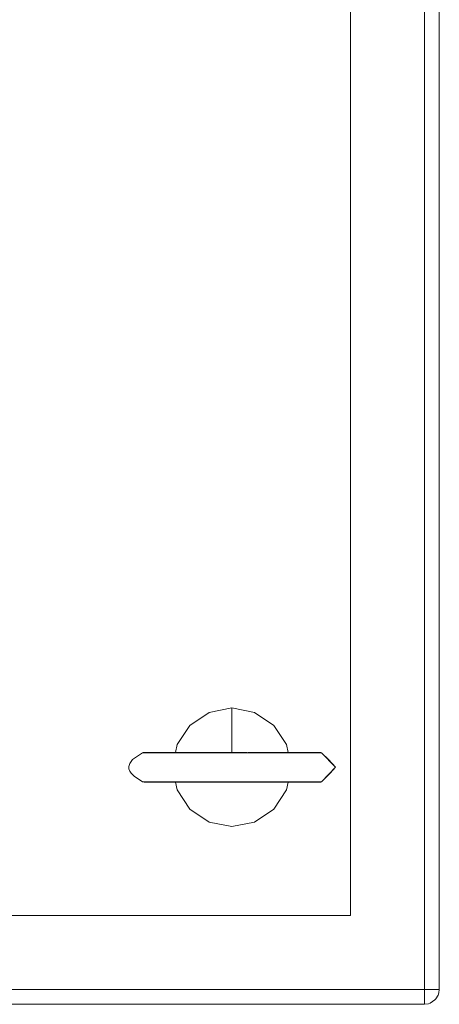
# Model space of a CAD drawing. Header units: millimetres. Extents: x 53056 to 116131, y -669674 to -625124.
# Tile 39 of 168: x 67927 to 67998, y -659435 to -659269. Entities that reach past the tile are written whole.
import ezdxf

# ---------------------------------------------------------------- set-up
doc = ezdxf.new("R2010")
doc.units = ezdxf.units.MM
doc.header["$MEASUREMENT"] = 0
doc.linetypes.add('DGN Style 1', pattern=[536.199087, 0.892178, -535.306909])
doc.layers.add('Tank and Accumulators', color=7, linetype='Continuous', lineweight=0)

# ---------------------------------------------------------------- blocks, each defined once
blk = doc.blocks.new('*U55')
at = {"layer": 'Tank and Accumulators', "color": 7, "linetype": 'Continuous', "lineweight": 0}
for p, q in [((-16646.31, -11993.52), (-16646.06, -11993.52)), ((-16642.84, -11993.46), (-16641.77, -11993.46)), ((-16616.79, -11993.52), (-16616.14, -11993.52)), ((-16646.06, -11998.4), (-16646.31, -11998.4)), ((-16617.17, -11998.45), (-16618.85, -11998.45)), ((-16616.14, -11998.4), (-16616.79, -11998.4)), ((-16596.33, -12034.03), (-16596.26, -12033.46)), ((-16598.76, -12035.96), (-16598.75, -12035.96)), ((-16596.99, -12035.22), (-16596.99, -12035.23))]:
    blk.add_line(p, q, dxfattribs=at)
at = {"layer": 'Tank and Accumulators', "color": 7, "linetype": 'Continuous', "lineweight": 0, "flags": 128}
for points in [[(-16596.26, -12033.46), (-16596.26, -12033.46), (-16596.26, -11688.46), (-16596.34, -11687.86), (-16596.45, -11687.5), (-16596.7, -11687.04), (-16596.99, -11686.69), (-16597.8, -11686.15), (-16597.94, -11686.1), (-16598.76, -11685.96), (-17393.76, -11685.96), (-17394.04, -11685.98), (-17394.71, -11686.15), (-17395.13, -11686.42), (-17395.52, -11686.69), (-17395.94, -11687.31)], [(-17393.76, -12035.96), (-17393.76, -12035.96), (-17393.76, -12035.77), (-17393.76, -12035.23), (-17393.76, -12034.41), (-17393.76, -12033.46), (-16598.76, -12033.46), (-16598.76, -11688.46), (-16598.76, -11687.5), (-16598.76, -11686.69), (-16598.76, -11686.15), (-16598.76, -11685.96), (-16598.74, -11685.96)], [(-16611.26, -11700.96), (-17381.26, -11700.96), (-17381.26, -12020.96), (-16611.26, -12020.96), (-16611.26, -11700.96)], [(-16627.43, -11986.72), (-16631.26, -11985.96), (-16635.08, -11986.72), (-16638.33, -11988.89), (-16640.49, -11992.13), (-16640.76, -11993.46)], [(-16631.26, -11985.96), (-16631.26, -11988.65), (-16631.26, -11991.35), (-16631.26, -11992.98), (-16631.26, -11993.46)], [(-16621.75, -11993.46), (-16622.02, -11992.13), (-16624.18, -11988.89), (-16627.43, -11986.72)], [(-16646.18, -11993.46), (-16646.18, -11993.46), (-16646.21, -11993.47), (-16646.17, -11993.49), (-16646.31, -11993.52), (-16647.99, -11994.67), (-16648.48, -11995.31), (-16648.64, -11995.81), (-16648.62, -11996.23), (-16648.48, -11996.6), (-16648.24, -11996.97), (-16647.74, -11997.47), (-16646.31, -11998.4), (-16646.31, -11998.43), (-16646.2, -11998.44), (-16646.03, -11998.45), (-16646.03, -11998.45)], [(-16646.05, -11993.46), (-16646.06, -11993.46), (-16646.17, -11993.46)], [(-16645.83, -11993.46), (-16646.06, -11993.46), (-16645.8, -11993.46), (-16644.3, -11993.46), (-16641.69, -11993.46), (-16638.18, -11993.46), (-16634.08, -11993.46), (-16628.68, -11993.46)], [(-16646.06, -11993.52), (-16646.06, -11993.52), (-16644.53, -11993.52)], [(-16644.35, -11993.46), (-16645.04, -11993.46), (-16645.79, -11993.46)], [(-16644.53, -11993.52), (-16644.53, -11993.52), (-16641.88, -11993.52)], [(-16642.84, -11993.46), (-16642.84, -11993.46), (-16644.28, -11993.46)], [(-16640.04, -11993.46), (-16642.09, -11993.46), (-16642.73, -11993.46)], [(-16641.87, -11993.52), (-16641.87, -11993.52), (-16638.31, -11993.52)], [(-16641.66, -11993.46), (-16639.69, -11993.46), (-16639.69, -11993.46)], [(-16638.3, -11993.52), (-16638.3, -11993.52), (-16634.14, -11993.52)], [(-16634.14, -11993.52), (-16634.13, -11993.52), (-16629.71, -11993.52), (-16625.43, -11993.52), (-16621.64, -11993.52), (-16618.67, -11993.52), (-16616.79, -11993.52), (-16616.79, -11993.52)], [(-16628.51, -11993.46), (-16623.58, -11993.46), (-16620.62, -11993.46), (-16618.35, -11993.46), (-16616.91, -11993.46), (-16616.4, -11993.46), (-16616.31, -11993.46), (-16616.22, -11993.48), (-16616.14, -11993.52), (-16614.93, -11994.67), (-16613.76, -11995.96), (-16614.68, -11996.97), (-16615.18, -11997.47), (-16616.14, -11998.4), (-16616.22, -11998.43), (-16616.31, -11998.45), (-16616.4, -11998.45), (-16617.02, -11998.45)], [(-16616.4, -11993.46), (-16616.4, -11993.46), (-16616.4, -11993.46)], [(-16616.14, -11998.4), (-16613.76, -11995.96), (-16616.14, -11993.52)], [(-16629.71, -11998.4), (-16629.71, -11998.4), (-16634.13, -11998.4), (-16636.96, -11998.4), (-16641.87, -11998.4), (-16644.53, -11998.4), (-16646.06, -11998.4), (-16646.06, -11998.4)], [(-16645.82, -11998.45), (-16646.06, -11998.45), (-16646.05, -11998.45)], [(-16646.03, -11998.45), (-16646.06, -11998.45), (-16645.82, -11998.45)], [(-16638.73, -11998.45), (-16641.69, -11998.45), (-16644.31, -11998.45), (-16645.8, -11998.45), (-16645.81, -11998.45)], [(-16645.74, -11998.45), (-16645.04, -11998.45), (-16644.34, -11998.45)], [(-16644.21, -11998.45), (-16642.84, -11998.45), (-16641.74, -11998.45)], [(-16641.57, -11998.45), (-16639.69, -11998.45), (-16639.69, -11998.45)], [(-16640.76, -11998.45), (-16640.49, -11999.78), (-16638.33, -12003.03), (-16635.08, -12005.2), (-16631.26, -12005.96), (-16627.43, -12005.2), (-16624.18, -12003.03), (-16622.02, -11999.78), (-16621.75, -11998.45)], [(-16638.61, -11998.45), (-16638.7, -11998.45), (-16638.71, -11998.45)], [(-16618.96, -11998.45), (-16621.8, -11998.45), (-16625.52, -11998.45), (-16627.79, -11998.45), (-16631.52, -11998.45), (-16635.23, -11998.45), (-16638.55, -11998.45)], [(-16625.42, -11998.4), (-16625.42, -11998.4), (-16629.7, -11998.4)], [(-16621.64, -11998.4), (-16621.64, -11998.4), (-16625.42, -11998.4)], [(-16622.83, -11998.45), (-16622.83, -11998.45), (-16620.08, -11998.45), (-16618.77, -11998.45)], [(-16622.83, -11998.45), (-16620.5, -11998.45), (-16618.62, -11998.45)], [(-16618.67, -11998.4), (-16618.67, -11998.4), (-16621.64, -11998.4)], [(-16618.87, -11998.45), (-16618.89, -11998.45), (-16618.95, -11998.45)], [(-16616.79, -11998.4), (-16616.79, -11998.4), (-16618.67, -11998.4)], [(-16618.66, -11998.45), (-16618.62, -11998.45), (-16616.97, -11998.45), (-16616.43, -11998.45)], [(-16617.03, -11998.45), (-16617.03, -11998.45), (-16617.1, -11998.45)], [(-16616.41, -11998.45), (-16616.4, -11998.45), (-16616.4, -11998.45)], [(-17394.4, -12035.87), (-17394.4, -12035.87), (-17393.76, -12035.96), (-16598.76, -12035.96), (-16598.09, -12035.86), (-16597.8, -12035.77), (-16596.99, -12035.23), (-16596.83, -12035.02), (-16596.45, -12034.41), (-16596.33, -12034.04), (-16596.33, -12034.03)], [(-16598.76, -12033.46), (-16598.76, -12033.46), (-16597.8, -12033.46), (-16596.99, -12033.46), (-16596.45, -12033.46), (-16596.26, -12033.46), (-16596.26, -12033.46)], [(-16598.76, -12035.96), (-16598.76, -12035.96), (-16598.76, -12035.77), (-16598.76, -12035.23), (-16598.76, -12034.41), (-16598.76, -12033.47)]]:
    blk.add_lwpolyline(points, dxfattribs=at)

msp = doc.modelspace()

# ---------------------------------------------------------------- block references
at = {"color": 7, "linetype": 'DGN Style 1', "lineweight": 0}
msp.add_blockref('*U55', (84593.95, -647399.35), dxfattribs=at)

doc.saveas('drawing.dxf')
